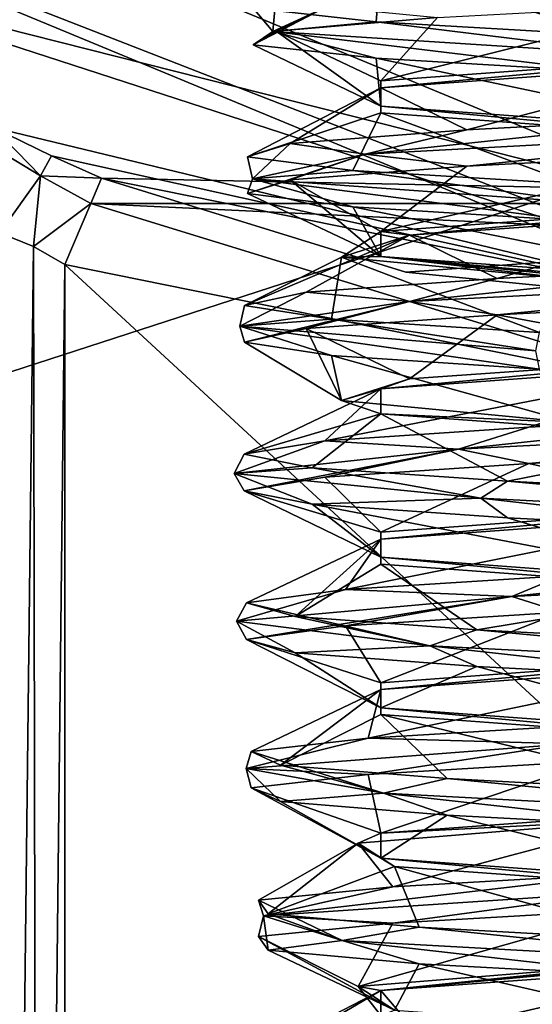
# Model space of a CAD drawing. Header units: millimetres. Extents: x -50 to 50, y -120 to 419.
# Tile 144 of 241: x -3.74 to -1.01, y 197.77 to 203.01. Entities that reach past the tile are written whole.
import ezdxf

# ---------------------------------------------------------------- set-up
doc = ezdxf.new("R2010")
doc.units = ezdxf.units.MM
doc.header["$LTSCALE"] = 81.481481
for name, color, linetype in [('1569', 7, 'CONTINUOUS'), ('1571', 7, 'CONTINUOUS'), ('1572', 7, 'CONTINUOUS'), ('1713', 7, 'CONTINUOUS'), ('1737', 7, 'CONTINUOUS'), ('1740', 7, 'CONTINUOUS'), ('1741', 7, 'CONTINUOUS'), ('1874', 7, 'CONTINUOUS'), ('1881', 7, 'CONTINUOUS'), ('1882', 7, 'CONTINUOUS'), ('1883', 7, 'CONTINUOUS'), ('1884', 7, 'CONTINUOUS'), ('1885', 7, 'CONTINUOUS'), ('1886', 7, 'CONTINUOUS'), ('1887', 7, 'CONTINUOUS'), ('1888', 7, 'CONTINUOUS'), ('1889', 7, 'CONTINUOUS'), ('1973', 7, 'CONTINUOUS'), ('1974', 7, 'CONTINUOUS'), ('1975', 7, 'CONTINUOUS'), ('1976', 7, 'CONTINUOUS'), ('1977', 7, 'CONTINUOUS'), ('1978', 7, 'CONTINUOUS'), ('1979', 7, 'CONTINUOUS')]:
    doc.layers.add(name, color=color, linetype=linetype)

msp = doc.modelspace()

# ---------------------------------------------------------------- linework, layer by layer
at = {"layer": '1569', "linetype": 'CONTINUOUS'}
for points in [[(-19.0165, 196.1934, 71), (23.5, 210, 71), (-23.5, 210, 71), (-19.0165, 196.1934, 71)], [(19.0165, 196.1934, 71), (23.5, 210, 71), (-19.0165, 196.1934, 71), (19.0165, 196.1934, 71)]]:
    msp.add_3dface(points, dxfattribs=at)
at = {"layer": '1571', "linetype": 'CONTINUOUS'}
msp.add_3dface([(0, 202, 56.5), (-5.6535, 204.3398, 56.5), (0, 204, 56.5), (0, 202, 56.5)], dxfattribs=at)
at = {"layer": '1572', "linetype": 'CONTINUOUS'}
for points in [[(0, 201.5, 57), (-3.8814, 202.4379, 58.5687), (-6.0104, 203.9896, 57), (0, 201.5, 57)], [(-3.5706, 202.2863, 58.5013), (-3.8814, 202.4379, 58.5687), (0, 201.5, 57), (-3.5706, 202.2863, 58.5013)], [(-3.3052, 202.1689, 58.5), (-3.5706, 202.2863, 58.5013), (0, 201.5, 57), (-3.3052, 202.1689, 58.5)], [(-1.6863, 201.6689, 58.5), (-3.3052, 202.1689, 58.5), (0, 201.5, 57), (-1.6863, 201.6689, 58.5)], [(0, 201.5, 58.5), (-1.6863, 201.6689, 58.5), (0, 201.5, 57), (0, 201.5, 58.5)]]:
    msp.add_3dface(points, dxfattribs=at)
at = {"layer": '1713', "linetype": 'CONTINUOUS'}
for points in [[(0, 201, 59), (3.5, 195.2476, 59), (-3.5, 201.7084, 59), (0, 201, 59)], [(-3.5, 201.7084, 59), (3.5, 195.2476, 59), (-3.5, 195.2476, 59), (-3.5, 201.7084, 59)]]:
    msp.add_3dface(points, dxfattribs=at)
at = {"layer": '1737', "linetype": 'CONTINUOUS'}
for points in [[(-3.3052, 202.1689, 58.5), (3.3625, 202.0342, 58.8536), (-3.3625, 202.0342, 58.8536), (-3.3052, 202.1689, 58.5)], [(-3.3052, 202.1689, 58.5), (-1.6863, 201.6689, 58.5), (3.3625, 202.0342, 58.8536), (-3.3052, 202.1689, 58.5)], [(0, 201, 59), (-3.5, 201.7084, 59), (-3.3625, 202.0342, 58.8536), (0, 201, 59)], [(3.5, 201.7084, 59), (0, 201, 59), (-3.3625, 202.0342, 58.8536), (3.5, 201.7084, 59)], [(3.3625, 202.0342, 58.8536), (3.5, 201.7084, 59), (-3.3625, 202.0342, 58.8536), (3.3625, 202.0342, 58.8536)], [(-1.6863, 201.6689, 58.5), (0, 201.5, 58.5), (3.3625, 202.0342, 58.8536), (-1.6863, 201.6689, 58.5)]]:
    msp.add_3dface(points, dxfattribs=at)
at = {"layer": '1740', "linetype": 'CONTINUOUS'}
for points in [[(-3.6672, 201.805, 59.0288), (-3.8134, 189.0773, 59.1104), (-3.8473, 201.878, 59.1403), (-3.6672, 201.805, 59.0288)], [(-3.6414, 188.8691, 59.0204), (-3.8134, 189.0773, 59.1104), (-3.6672, 201.805, 59.0288), (-3.6414, 188.8691, 59.0204)], [(-3.5, 201.7084, 59), (-3.6414, 188.8691, 59.0204), (-3.6672, 201.805, 59.0288), (-3.5, 201.7084, 59)], [(-3.5, 201.7084, 59), (-3.5, 195.2476, 59), (-3.6414, 188.8691, 59.0204), (-3.5, 201.7084, 59)]]:
    msp.add_3dface(points, dxfattribs=at)
at = {"layer": '1741', "linetype": 'CONTINUOUS'}
for points in [[(-3.8814, 202.4379, 58.5687), (-3.5706, 202.2863, 58.5013), (-3.6294, 202.18, 58.8495), (-3.8814, 202.4379, 58.5687)], [(-3.8814, 202.4379, 58.5687), (-3.6294, 202.18, 58.8495), (-3.8523, 202.3156, 58.9072), (-3.8814, 202.4379, 58.5687)], [(-3.6294, 202.18, 58.8495), (-3.8473, 201.878, 59.1403), (-3.8523, 202.3156, 58.9072), (-3.6294, 202.18, 58.8495)], [(-3.5706, 202.2863, 58.5013), (-3.3052, 202.1689, 58.5), (-3.6294, 202.18, 58.8495), (-3.5706, 202.2863, 58.5013)], [(-3.6672, 201.805, 59.0288), (-3.8473, 201.878, 59.1403), (-3.6294, 202.18, 58.8495), (-3.6672, 201.805, 59.0288)], [(-3.3625, 202.0342, 58.8536), (-3.6672, 201.805, 59.0288), (-3.6294, 202.18, 58.8495), (-3.3625, 202.0342, 58.8536)], [(-3.3052, 202.1689, 58.5), (-3.3625, 202.0342, 58.8536), (-3.6294, 202.18, 58.8495), (-3.3052, 202.1689, 58.5)], [(-3.3625, 202.0342, 58.8536), (-3.5, 201.7084, 59), (-3.6672, 201.805, 59.0288), (-3.3625, 202.0342, 58.8536)]]:
    msp.add_3dface(points, dxfattribs=at)
at = {"layer": '1874', "linetype": 'CONTINUOUS'}
for points in [[(-5.6535, 204.3398, 56.5), (0, 202, 56.5), (-4.9101, 203.2418, 56.6464), (-5.6535, 204.3398, 56.5)], [(0, 201.5, 57), (-6.0104, 203.9896, 57), (0, 201.6464, 56.6464), (0, 201.5, 57)], [(0, 201.6464, 56.6464), (-6.0104, 203.9896, 57), (-4.9101, 203.2418, 56.6464), (0, 201.6464, 56.6464)], [(0, 202, 56.5), (0, 201.6464, 56.6464), (-4.9101, 203.2418, 56.6464), (0, 202, 56.5)]]:
    msp.add_3dface(points, dxfattribs=at)
at = {"layer": '1881', "linetype": 'CONTINUOUS'}
for points in [[(-0.5072, 198.375, 66.55), (-2.4441, 198.2443, 64.8868), (-0.4969, 198.472, 66.4979), (-0.5072, 198.375, 66.55)], [(-0.4969, 198.472, 66.4979), (-2.4441, 198.2443, 64.8868), (-1.7561, 198.4001, 65.8445), (-0.4969, 198.472, 66.4979)], [(-1.7561, 198.4001, 65.8445), (-2.4441, 198.2443, 64.8868), (-2.4705, 198.3282, 64.6188), (-1.7561, 198.4001, 65.8445)], [(-2.4441, 198.2443, 64.8868), (-0.5072, 198.375, 66.55), (-1.7561, 198.2061, 65.8445), (-2.4441, 198.2443, 64.8868)], [(-1.7561, 198.2061, 65.8445), (-0.5072, 198.375, 66.55), (-0.4969, 198.278, 66.4979), (-1.7561, 198.2061, 65.8445)], [(-2.4441, 198.2443, 64.8868), (-2.0245, 198.1136, 62.3686), (-2.4705, 198.3282, 64.6188), (-2.4441, 198.2443, 64.8868)], [(-2.4705, 198.3282, 64.6188), (-2.0245, 198.1136, 62.3686), (-2.4182, 198.2564, 63.2011), (-2.4705, 198.3282, 64.6188)], [(-2.4182, 198.2564, 63.2011), (-2.0245, 198.1136, 62.3686), (-1.6157, 198.1845, 62.0313), (-2.4182, 198.2564, 63.2011)], [(-2.4182, 198.0624, 63.2011), (-2.4441, 198.2443, 64.8868), (-2.4705, 198.1343, 64.6188), (-2.4182, 198.0624, 63.2011)], [(-2.4705, 198.1343, 64.6188), (-2.4441, 198.2443, 64.8868), (-1.7561, 198.2061, 65.8445), (-2.4705, 198.1343, 64.6188)], [(-2.0245, 198.1136, 62.3686), (-2.4441, 198.2443, 64.8868), (-2.4182, 198.0624, 63.2011), (-2.0245, 198.1136, 62.3686)], [(-2.0245, 198.1136, 62.3686), (0.347, 197.983, 61.4233), (-1.6157, 198.1845, 62.0313), (-2.0245, 198.1136, 62.3686)], [(-1.6157, 198.1845, 62.0313), (0.347, 197.983, 61.4233), (-0.3118, 198.1126, 61.4724), (-1.6157, 198.1845, 62.0313)], [(-1.6157, 197.9905, 62.0313), (-2.0245, 198.1136, 62.3686), (-2.4182, 198.0624, 63.2011), (-1.6157, 197.9905, 62.0313)], [(0.347, 197.983, 61.4233), (-2.0245, 198.1136, 62.3686), (-0.3118, 197.9186, 61.4724), (0.347, 197.983, 61.4233)], [(-0.3118, 197.9186, 61.4724), (-2.0245, 198.1136, 62.3686), (-1.6157, 197.9905, 62.0313), (-0.3118, 197.9186, 61.4724)]]:
    msp.add_3dface(points, dxfattribs=at)
at = {"layer": '1882', "linetype": 'CONTINUOUS'}
for points in [[(-1.7561, 198.2061, 65.8445), (-0.4969, 198.278, 66.4979), (-1.9401, 197.8684, 64.8037), (-1.7561, 198.2061, 65.8445)], [(-1.9401, 197.8684, 64.8037), (-0.4969, 198.278, 66.4979), (-0.4097, 197.9934, 66.0596), (-1.9401, 197.8684, 64.8037)], [(-2.4705, 198.1343, 64.6188), (-1.7561, 198.2061, 65.8445), (-1.9401, 197.8684, 64.8037), (-2.4705, 198.1343, 64.6188)], [(-2.4182, 198.0624, 63.2011), (-2.4705, 198.1343, 64.6188), (-1.7461, 197.7434, 62.8333), (-2.4182, 198.0624, 63.2011)], [(-1.7461, 197.7434, 62.8333), (-2.4705, 198.1343, 64.6188), (-1.9401, 197.8684, 64.8037), (-1.7461, 197.7434, 62.8333)], [(-1.6157, 197.9905, 62.0313), (-2.4182, 198.0624, 63.2011), (-1.7461, 197.7434, 62.8333), (-1.6157, 197.9905, 62.0313)], [(0, 197.6184, 61.9), (-1.6157, 197.9905, 62.0313), (-1.7461, 197.7434, 62.8333), (0, 197.6184, 61.9)], [(-0.3118, 197.9186, 61.4724), (-1.6157, 197.9905, 62.0313), (0, 197.6184, 61.9), (-0.3118, 197.9186, 61.4724)]]:
    msp.add_3dface(points, dxfattribs=at)
at = {"layer": '1883', "linetype": 'CONTINUOUS'}
for points in [[(-0.4097, 198.7566, 66.0596), (-1.7561, 198.4001, 65.8445), (-1.9401, 198.6316, 64.8037), (-0.4097, 198.7566, 66.0596)], [(-0.4969, 198.472, 66.4979), (-1.7561, 198.4001, 65.8445), (-0.4097, 198.7566, 66.0596), (-0.4969, 198.472, 66.4979)], [(-1.7561, 198.4001, 65.8445), (-2.4705, 198.3282, 64.6188), (-1.9401, 198.6316, 64.8037), (-1.7561, 198.4001, 65.8445)], [(-2.4705, 198.3282, 64.6188), (-2.4182, 198.2564, 63.2011), (-1.9401, 198.6316, 64.8037), (-2.4705, 198.3282, 64.6188)], [(-1.9401, 198.6316, 64.8037), (-2.4182, 198.2564, 63.2011), (-1.7461, 198.5066, 62.8333), (-1.9401, 198.6316, 64.8037)], [(-2.4182, 198.2564, 63.2011), (-1.6157, 198.1845, 62.0313), (-1.7461, 198.5066, 62.8333), (-2.4182, 198.2564, 63.2011)], [(-1.6157, 198.1845, 62.0313), (-0.3118, 198.1126, 61.4724), (-1.7461, 198.5066, 62.8333), (-1.6157, 198.1845, 62.0313)], [(-1.7461, 198.5066, 62.8333), (-0.3118, 198.1126, 61.4724), (0, 198.3816, 61.9), (-1.7461, 198.5066, 62.8333)], [(0, 197.9816, 66.1), (-1.6157, 197.6095, 65.9687), (-1.8186, 197.8483, 65.05), (0, 197.9816, 66.1)], [(-0.3118, 197.6814, 66.5276), (-1.6157, 197.6095, 65.9687), (0, 197.9816, 66.1), (-0.3118, 197.6814, 66.5276)], [(-2.4182, 197.5376, 64.7989), (-2.4705, 197.4657, 63.3812), (-1.8186, 197.8483, 65.05), (-2.4182, 197.5376, 64.7989)], [(-1.8186, 197.8483, 65.05), (-2.4705, 197.4657, 63.3812), (-1.8186, 197.715, 62.95), (-1.8186, 197.8483, 65.05)], [(-1.6157, 197.6095, 65.9687), (-2.4182, 197.5376, 64.7989), (-1.8186, 197.8483, 65.05), (-1.6157, 197.6095, 65.9687)]]:
    msp.add_3dface(points, dxfattribs=at)
at = {"layer": '1884', "linetype": 'CONTINUOUS'}
for points in [[(1.143, 200.858, 66.3353), (-1.4057, 200.7273, 66.1873), (0.3737, 200.9157, 66.5192), (1.143, 200.858, 66.3353)], [(0.3737, 200.9157, 66.5192), (-1.4057, 200.7273, 66.1873), (-1.0321, 200.8439, 66.3283), (0.3737, 200.9157, 66.5192)], [(-1.0321, 200.8439, 66.3283), (-1.4057, 200.7273, 66.1873), (-2.1176, 200.772, 65.4149), (-1.0321, 200.8439, 66.3283)], [(-1.4057, 200.7273, 66.1873), (1.143, 200.858, 66.3353), (-1.0321, 200.6499, 66.3283), (-1.4057, 200.7273, 66.1873)], [(-1.0321, 200.6499, 66.3283), (1.143, 200.858, 66.3353), (0.3737, 200.7218, 66.5192), (-1.0321, 200.6499, 66.3283)], [(-1.4057, 200.7273, 66.1873), (-2.5991, 200.5966, 63.9304), (-2.1176, 200.772, 65.4149), (-1.4057, 200.7273, 66.1873)], [(-2.1176, 200.772, 65.4149), (-2.5991, 200.5966, 63.9304), (-2.546, 200.7001, 64.0625), (-2.1176, 200.772, 65.4149)], [(-2.5991, 200.5966, 63.9304), (-1.4057, 200.7273, 66.1873), (-2.546, 200.5061, 64.0625), (-2.5991, 200.5966, 63.9304)], [(-2.546, 200.5061, 64.0625), (-1.4057, 200.7273, 66.1873), (-2.1176, 200.578, 65.4149), (-2.546, 200.5061, 64.0625)], [(-2.1176, 200.578, 65.4149), (-1.4057, 200.7273, 66.1873), (-1.0321, 200.6499, 66.3283), (-2.1176, 200.578, 65.4149)], [(-2.546, 200.7001, 64.0625), (-2.5991, 200.5966, 63.9304), (-2.1845, 200.6282, 62.6907), (-2.546, 200.7001, 64.0625)], [(-2.5991, 200.5966, 63.9304), (-1.2866, 200.4659, 61.7406), (-2.1845, 200.6282, 62.6907), (-2.5991, 200.5966, 63.9304)], [(-2.1845, 200.6282, 62.6907), (-1.2866, 200.4659, 61.7406), (-1.1451, 200.5564, 61.7251), (-2.1845, 200.6282, 62.6907)], [(-1.2866, 200.4659, 61.7406), (-2.5991, 200.5966, 63.9304), (-2.1845, 200.4343, 62.6907), (-1.2866, 200.4659, 61.7406)], [(-2.1845, 200.4343, 62.6907), (-2.5991, 200.5966, 63.9304), (-2.546, 200.5061, 64.0625), (-2.1845, 200.4343, 62.6907)], [(-1.2866, 200.4659, 61.7406), (1.2664, 200.3352, 61.7292), (-1.1451, 200.5564, 61.7251), (-1.2866, 200.4659, 61.7406)], [(-1.1451, 200.5564, 61.7251), (1.2664, 200.3352, 61.7292), (0.2496, 200.4845, 61.4655), (-1.1451, 200.5564, 61.7251)], [(-1.1451, 200.3624, 61.7251), (-1.2866, 200.4659, 61.7406), (-2.1845, 200.4343, 62.6907), (-1.1451, 200.3624, 61.7251)], [(1.2664, 200.3352, 61.7292), (-1.2866, 200.4659, 61.7406), (0.2496, 200.2905, 61.4655), (1.2664, 200.3352, 61.7292)], [(0.2496, 200.2905, 61.4655), (-1.2866, 200.4659, 61.7406), (-1.1451, 200.3624, 61.7251), (0.2496, 200.2905, 61.4655)], [(1.4251, 200.0739, 66.1746), (-1.1221, 199.9432, 66.3454), (0.558, 200.1251, 66.4849), (1.4251, 200.0739, 66.1746)], [(0.558, 200.1251, 66.4849), (-1.1221, 199.9432, 66.3454), (-0.858, 200.0532, 66.3979), (0.558, 200.1251, 66.4849)], [(-0.858, 200.0532, 66.3979), (-1.1221, 199.9432, 66.3454), (-2.0078, 199.9814, 65.5669), (-0.858, 200.0532, 66.3979)], [(-1.1221, 199.9432, 66.3454), (1.4251, 200.0739, 66.1746), (-0.858, 199.8593, 66.3979), (-1.1221, 199.9432, 66.3454)], [(-1.1221, 199.9432, 66.3454), (-2.5875, 199.8125, 64.2548), (-2.0078, 199.9814, 65.5669), (-1.1221, 199.9432, 66.3454)], [(-2.0078, 199.9814, 65.5669), (-2.5875, 199.8125, 64.2548), (-2.5345, 199.9095, 64.2496), (-2.0078, 199.9814, 65.5669)], [(-2.5875, 199.8125, 64.2548), (-1.1221, 199.9432, 66.3454), (-2.5345, 199.7155, 64.2496), (-2.5875, 199.8125, 64.2548)], [(-2.5345, 199.7155, 64.2496), (-1.1221, 199.9432, 66.3454), (-2.0078, 199.7874, 65.5669), (-2.5345, 199.7155, 64.2496)], [(-2.0078, 199.7874, 65.5669), (-1.1221, 199.9432, 66.3454), (-0.858, 199.8593, 66.3979), (-2.0078, 199.7874, 65.5669)], [(-2.5875, 199.8125, 64.2548), (-1.5581, 199.6818, 61.9186), (-2.5345, 199.9095, 64.2496), (-2.5875, 199.8125, 64.2548)], [(-2.5345, 199.9095, 64.2496), (-1.5581, 199.6818, 61.9186), (-2.2749, 199.8376, 62.8549), (-2.5345, 199.9095, 64.2496)], [(-2.2749, 199.8376, 62.8549), (-1.5581, 199.6818, 61.9186), (-1.3093, 199.7657, 61.8155), (-2.2749, 199.8376, 62.8549)], [(-1.5581, 199.6818, 61.9186), (-2.5875, 199.8125, 64.2548), (-2.2749, 199.6436, 62.8549), (-1.5581, 199.6818, 61.9186)], [(-2.2749, 199.6436, 62.8549), (-2.5875, 199.8125, 64.2548), (-2.5345, 199.7155, 64.2496), (-2.2749, 199.6436, 62.8549)], [(-1.5581, 199.6818, 61.9186), (0.9735, 199.5511, 61.5891), (-1.3093, 199.7657, 61.8155), (-1.5581, 199.6818, 61.9186)], [(-1.3093, 199.7657, 61.8155), (0.9735, 199.5511, 61.5891), (0.0625, 199.6939, 61.454), (-1.3093, 199.7657, 61.8155)], [(-1.3093, 199.5718, 61.8155), (-1.5581, 199.6818, 61.9186), (-2.2749, 199.6436, 62.8549), (-1.3093, 199.5718, 61.8155)], [(0.9735, 199.5511, 61.5891), (-1.5581, 199.6818, 61.9186), (0.0625, 199.4999, 61.454), (0.9735, 199.5511, 61.5891)], [(0.0625, 199.4999, 61.454), (-1.5581, 199.6818, 61.9186), (-1.3093, 199.5718, 61.8155), (0.0625, 199.4999, 61.454)], [(-0.6793, 199.2626, 66.4545), (-0.8211, 199.1591, 66.4669), (-1.887, 199.1907, 65.7103), (-0.6793, 199.2626, 66.4545)], [(-0.8211, 199.1591, 66.4669), (-2.5355, 199.0284, 64.5753), (-1.887, 199.1907, 65.7103), (-0.8211, 199.1591, 66.4669)], [(-1.887, 199.1907, 65.7103), (-2.5355, 199.0284, 64.5753), (-2.5093, 199.1189, 64.4354), (-1.887, 199.1907, 65.7103)], [(-2.5355, 199.0284, 64.5753), (-0.8211, 199.1591, 66.4669), (-1.887, 198.9968, 65.7103), (-2.5355, 199.0284, 64.5753)], [(-1.887, 198.9968, 65.7103), (-0.8211, 199.1591, 66.4669), (-0.6793, 199.0686, 66.4545), (-1.887, 198.9968, 65.7103)], [(-2.5355, 199.0284, 64.5753), (-1.8054, 198.8977, 62.129), (-2.5093, 199.1189, 64.4354), (-2.5355, 199.0284, 64.5753)], [(-2.5093, 199.1189, 64.4354), (-1.8054, 198.8977, 62.129), (-2.3529, 199.047, 63.0254), (-2.5093, 199.1189, 64.4354)], [(-2.3529, 199.047, 63.0254), (-1.8054, 198.8977, 62.129), (-1.4665, 198.9751, 61.9178), (-2.3529, 199.047, 63.0254)], [(-1.8054, 198.8977, 62.129), (-2.5355, 199.0284, 64.5753), (-2.3529, 198.853, 63.0254), (-1.8054, 198.8977, 62.129)], [(-2.3529, 198.853, 63.0254), (-2.5355, 199.0284, 64.5753), (-2.5093, 198.9249, 64.4354), (-2.3529, 198.853, 63.0254)], [(-2.5093, 198.9249, 64.4354), (-2.5355, 199.0284, 64.5753), (-1.887, 198.9968, 65.7103), (-2.5093, 198.9249, 64.4354)], [(-1.8054, 198.8977, 62.129), (0.6655, 198.767, 61.4866), (-1.4665, 198.9751, 61.9178), (-1.8054, 198.8977, 62.129)], [(-1.4665, 198.9751, 61.9178), (0.6655, 198.767, 61.4866), (-0.125, 198.9032, 61.4563), (-1.4665, 198.9751, 61.9178)], [(-1.4665, 198.7811, 61.9178), (-1.8054, 198.8977, 62.129), (-2.3529, 198.853, 63.0254), (-1.4665, 198.7811, 61.9178)], [(0.6655, 198.767, 61.4866), (-1.8054, 198.8977, 62.129), (-0.125, 198.7093, 61.4563), (0.6655, 198.767, 61.4866)], [(-0.125, 198.7093, 61.4563), (-1.8054, 198.8977, 62.129), (-1.4665, 198.7811, 61.9178), (-0.125, 198.7093, 61.4563)]]:
    msp.add_3dface(points, dxfattribs=at)
at = {"layer": '1885', "linetype": 'CONTINUOUS'}
for points in [[(-1.0321, 200.6499, 66.3283), (0.3737, 200.7218, 66.5192), (0, 200.4184, 66.1), (-1.0321, 200.6499, 66.3283)], [(-2.1176, 200.578, 65.4149), (-1.0321, 200.6499, 66.3283), (-1.8186, 200.285, 65.0501), (-2.1176, 200.578, 65.4149)], [(-1.8186, 200.285, 65.0501), (-1.0321, 200.6499, 66.3283), (0, 200.4184, 66.1), (-1.8186, 200.285, 65.0501)], [(-2.546, 200.5061, 64.0625), (-2.1176, 200.578, 65.4149), (-1.8186, 200.285, 65.0501), (-2.546, 200.5061, 64.0625)], [(-2.1845, 200.4343, 62.6907), (-2.546, 200.5061, 64.0625), (-1.8186, 200.1517, 62.95), (-2.1845, 200.4343, 62.6907)], [(-1.8186, 200.1517, 62.95), (-2.546, 200.5061, 64.0625), (-1.8186, 200.285, 65.0501), (-1.8186, 200.1517, 62.95)], [(-1.1451, 200.3624, 61.7251), (-2.1845, 200.4343, 62.6907), (0, 200.0184, 61.9), (-1.1451, 200.3624, 61.7251)], [(0, 200.0184, 61.9), (-2.1845, 200.4343, 62.6907), (-1.8186, 200.1517, 62.95), (0, 200.0184, 61.9)], [(0.2496, 200.2905, 61.4655), (-1.1451, 200.3624, 61.7251), (0, 200.0184, 61.9), (0.2496, 200.2905, 61.4655)], [(-2.0078, 199.7874, 65.5669), (-0.858, 199.8593, 66.3979), (-1.8186, 199.485, 65.05), (-2.0078, 199.7874, 65.5669)], [(-1.8186, 199.485, 65.05), (-0.858, 199.8593, 66.3979), (0, 199.6184, 66.1), (-1.8186, 199.485, 65.05)], [(-2.5345, 199.7155, 64.2496), (-2.0078, 199.7874, 65.5669), (-1.8186, 199.485, 65.05), (-2.5345, 199.7155, 64.2496)], [(-2.2749, 199.6436, 62.8549), (-2.5345, 199.7155, 64.2496), (-1.8186, 199.3517, 62.9499), (-2.2749, 199.6436, 62.8549)], [(-1.8186, 199.3517, 62.9499), (-2.5345, 199.7155, 64.2496), (-1.8186, 199.485, 65.05), (-1.8186, 199.3517, 62.9499)], [(-1.3093, 199.5718, 61.8155), (-2.2749, 199.6436, 62.8549), (-1.8186, 199.3517, 62.9499), (-1.3093, 199.5718, 61.8155)], [(0, 199.2184, 61.9), (-1.3093, 199.5718, 61.8155), (-1.8186, 199.3517, 62.9499), (0, 199.2184, 61.9)], [(0.0625, 199.4999, 61.454), (-1.3093, 199.5718, 61.8155), (0, 199.2184, 61.9), (0.0625, 199.4999, 61.454)], [(-1.887, 198.9968, 65.7103), (-0.6793, 199.0686, 66.4545), (-1.8186, 198.685, 65.0501), (-1.887, 198.9968, 65.7103)], [(-1.8186, 198.685, 65.0501), (-0.6793, 199.0686, 66.4545), (0, 198.8184, 66.1), (-1.8186, 198.685, 65.0501)], [(-2.5093, 198.9249, 64.4354), (-1.887, 198.9968, 65.7103), (-1.8186, 198.685, 65.0501), (-2.5093, 198.9249, 64.4354)], [(-2.3529, 198.853, 63.0254), (-2.5093, 198.9249, 64.4354), (-1.8186, 198.5517, 62.9499), (-2.3529, 198.853, 63.0254)], [(-1.8186, 198.5517, 62.9499), (-2.5093, 198.9249, 64.4354), (-1.8186, 198.685, 65.0501), (-1.8186, 198.5517, 62.9499)], [(-1.4665, 198.7811, 61.9178), (-2.3529, 198.853, 63.0254), (-1.8186, 198.5517, 62.9499), (-1.4665, 198.7811, 61.9178)], [(0, 198.4184, 61.9), (-1.4665, 198.7811, 61.9178), (-1.8186, 198.5517, 62.9499), (0, 198.4184, 61.9)], [(-0.125, 198.7093, 61.4563), (-1.4665, 198.7811, 61.9178), (0, 198.4184, 61.9), (-0.125, 198.7093, 61.4563)]]:
    msp.add_3dface(points, dxfattribs=at)
at = {"layer": '1886', "linetype": 'CONTINUOUS'}
for points in [[(-1.0321, 200.8439, 66.3283), (-2.1176, 200.772, 65.4149), (0, 201.1816, 66.1), (-1.0321, 200.8439, 66.3283)], [(0, 201.1816, 66.1), (-2.1176, 200.772, 65.4149), (-1.8186, 201.0483, 65.0501), (0, 201.1816, 66.1)], [(0.3737, 200.9157, 66.5192), (-1.0321, 200.8439, 66.3283), (0, 201.1816, 66.1), (0.3737, 200.9157, 66.5192)], [(-2.1176, 200.772, 65.4149), (-2.546, 200.7001, 64.0625), (-1.8186, 201.0483, 65.0501), (-2.1176, 200.772, 65.4149)], [(-1.8186, 201.0483, 65.0501), (-2.546, 200.7001, 64.0625), (-1.8186, 200.915, 62.95), (-1.8186, 201.0483, 65.0501)], [(-2.546, 200.7001, 64.0625), (-2.1845, 200.6282, 62.6907), (-1.8186, 200.915, 62.95), (-2.546, 200.7001, 64.0625)], [(-2.1845, 200.6282, 62.6907), (-1.1451, 200.5564, 61.7251), (-1.8186, 200.915, 62.95), (-2.1845, 200.6282, 62.6907)], [(-1.8186, 200.915, 62.95), (-1.1451, 200.5564, 61.7251), (0, 200.7816, 61.9), (-1.8186, 200.915, 62.95)], [(-1.1451, 200.5564, 61.7251), (0.2496, 200.4845, 61.4655), (0, 200.7816, 61.9), (-1.1451, 200.5564, 61.7251)], [(-0.858, 200.0532, 66.3979), (-2.0078, 199.9814, 65.5669), (0, 200.3816, 66.1), (-0.858, 200.0532, 66.3979)], [(0, 200.3816, 66.1), (-2.0078, 199.9814, 65.5669), (-1.8186, 200.2483, 65.05), (0, 200.3816, 66.1)], [(-2.0078, 199.9814, 65.5669), (-2.5345, 199.9095, 64.2496), (-1.8186, 200.2483, 65.05), (-2.0078, 199.9814, 65.5669)], [(-2.5345, 199.9095, 64.2496), (-2.2749, 199.8376, 62.8549), (-1.8186, 200.2483, 65.05), (-2.5345, 199.9095, 64.2496)], [(-1.8186, 200.2483, 65.05), (-2.2749, 199.8376, 62.8549), (-1.8186, 200.115, 62.9499), (-1.8186, 200.2483, 65.05)], [(-2.2749, 199.8376, 62.8549), (-1.3093, 199.7657, 61.8155), (-1.8186, 200.115, 62.9499), (-2.2749, 199.8376, 62.8549)], [(-1.8186, 200.115, 62.9499), (-1.3093, 199.7657, 61.8155), (0, 199.9816, 61.9), (-1.8186, 200.115, 62.9499)], [(-1.3093, 199.7657, 61.8155), (0.0625, 199.6939, 61.454), (0, 199.9816, 61.9), (-1.3093, 199.7657, 61.8155)], [(-0.6793, 199.2626, 66.4545), (-1.887, 199.1907, 65.7103), (0, 199.5816, 66.1), (-0.6793, 199.2626, 66.4545)], [(0, 199.5816, 66.1), (-1.887, 199.1907, 65.7103), (-1.8186, 199.4483, 65.0501), (0, 199.5816, 66.1)], [(-1.887, 199.1907, 65.7103), (-2.5093, 199.1189, 64.4354), (-1.8186, 199.4483, 65.0501), (-1.887, 199.1907, 65.7103)], [(-2.5093, 199.1189, 64.4354), (-2.3529, 199.047, 63.0254), (-1.8186, 199.4483, 65.0501), (-2.5093, 199.1189, 64.4354)], [(-1.8186, 199.4483, 65.0501), (-2.3529, 199.047, 63.0254), (-1.8186, 199.315, 62.9499), (-1.8186, 199.4483, 65.0501)], [(-2.3529, 199.047, 63.0254), (-1.4665, 198.9751, 61.9178), (-1.8186, 199.315, 62.9499), (-2.3529, 199.047, 63.0254)], [(-1.4665, 198.9751, 61.9178), (-0.125, 198.9032, 61.4563), (-1.8186, 199.315, 62.9499), (-1.4665, 198.9751, 61.9178)], [(-0.125, 198.9032, 61.4563), (0, 199.1816, 61.9), (-1.8186, 199.315, 62.9499), (-0.125, 198.9032, 61.4563)]]:
    msp.add_3dface(points, dxfattribs=at)
at = {"layer": '1887', "linetype": 'CONTINUOUS'}
for points in [[(-2.3761, 203.1439, 64.9166), (-2.3931, 202.9489, 62.9836), (-2.4979, 203.072, 63.5031), (-2.3761, 203.1439, 64.9166)], [(-2.1089, 203.0795, 65.5207), (-2.3931, 202.9489, 62.9836), (-2.3761, 203.1439, 64.9166), (-2.1089, 203.0795, 65.5207)], [(-2.3931, 202.9489, 62.9836), (-2.1089, 203.0795, 65.5207), (-2.4979, 202.878, 63.5031), (-2.3931, 202.9489, 62.9836)], [(-2.4979, 202.878, 63.5031), (-2.1089, 203.0795, 65.5207), (-2.3761, 202.9499, 64.9166), (-2.4979, 202.878, 63.5031)], [(-2.4979, 203.072, 63.5031), (-2.3931, 202.9489, 62.9836), (-1.8445, 203.0001, 62.2439), (-2.4979, 203.072, 63.5031)], [(-2.3761, 202.9499, 64.9166), (-2.1089, 203.0795, 65.5207), (-1.5171, 203.0218, 66.0456), (-2.3761, 202.9499, 64.9166)], [(-2.3931, 202.9489, 62.9836), (-0.37, 202.8182, 61.4265), (-1.8445, 203.0001, 62.2439), (-2.3931, 202.9489, 62.9836)], [(-1.8445, 203.0001, 62.2439), (-0.37, 202.8182, 61.4265), (-0.6188, 202.9282, 61.5295), (-1.8445, 203.0001, 62.2439)], [(-1.8445, 202.8061, 62.2439), (-2.3931, 202.9489, 62.9836), (-2.4979, 202.878, 63.5031), (-1.8445, 202.8061, 62.2439)], [(-0.37, 202.8182, 61.4265), (-2.3931, 202.9489, 62.9836), (-0.6188, 202.7343, 61.5295), (-0.37, 202.8182, 61.4265)], [(-0.6188, 202.7343, 61.5295), (-2.3931, 202.9489, 62.9836), (-1.8445, 202.8061, 62.2439), (-0.6188, 202.7343, 61.5295)], [(0.53, 202.4261, 66.5454), (-1.9029, 202.2955, 65.7717), (0, 202.497, 66.5468), (0.53, 202.4261, 66.5454)], [(0, 202.497, 66.5468), (-1.9029, 202.2955, 65.7717), (-1.3625, 202.4251, 66.1517), (0, 202.497, 66.5468)], [(-1.3625, 202.4251, 66.1517), (-1.9029, 202.2955, 65.7717), (-2.3023, 202.3532, 65.0889), (-1.3625, 202.4251, 66.1517)], [(-1.9029, 202.2955, 65.7717), (0.53, 202.4261, 66.5454), (-1.3625, 202.2311, 66.1517), (-1.9029, 202.2955, 65.7717)], [(-1.3625, 202.2311, 66.1517), (0.53, 202.4261, 66.5454), (0, 202.303, 66.5468), (-1.3625, 202.2311, 66.1517)], [(-2.3023, 202.3532, 65.0889), (-2.5011, 202.1648, 63.2898), (-2.5276, 202.2814, 63.6882), (-2.3023, 202.3532, 65.0889)], [(-1.9029, 202.2955, 65.7717), (-2.5011, 202.1648, 63.2898), (-2.3023, 202.3532, 65.0889), (-1.9029, 202.2955, 65.7717)], [(-2.5011, 202.1648, 63.2898), (-1.9029, 202.2955, 65.7717), (-2.5276, 202.0874, 63.6882), (-2.5011, 202.1648, 63.2898)], [(-2.5276, 202.0874, 63.6882), (-1.9029, 202.2955, 65.7717), (-2.3023, 202.1593, 65.0889), (-2.5276, 202.0874, 63.6882)], [(-2.3023, 202.1593, 65.0889), (-1.9029, 202.2955, 65.7717), (-1.3625, 202.2311, 66.1517), (-2.3023, 202.1593, 65.0889)], [(-2.5276, 202.2814, 63.6882), (-2.5011, 202.1648, 63.2898), (-1.9687, 202.2095, 62.3843), (-2.5276, 202.2814, 63.6882)], [(-2.5011, 202.1648, 63.2898), (-0.6879, 202.0341, 61.4926), (-1.9687, 202.2095, 62.3843), (-2.5011, 202.1648, 63.2898)], [(-1.9687, 202.2095, 62.3843), (-0.6879, 202.0341, 61.4926), (-0.7989, 202.1376, 61.5818), (-1.9687, 202.2095, 62.3843)], [(-1.9687, 202.0155, 62.3843), (-2.5011, 202.1648, 63.2898), (-2.5276, 202.0874, 63.6882), (-1.9687, 202.0155, 62.3843)], [(-0.6879, 202.0341, 61.4926), (-2.5011, 202.1648, 63.2898), (-0.7989, 201.9436, 61.5818), (-0.6879, 202.0341, 61.4926)], [(-0.7989, 201.9436, 61.5818), (-2.5011, 202.1648, 63.2898), (-1.9687, 202.0155, 62.3843), (-0.7989, 201.9436, 61.5818)], [(0.8431, 201.642, 66.4595), (-1.6673, 201.5114, 65.995), (0.1874, 201.7064, 66.5399), (0.8431, 201.642, 66.4595)], [(0.1874, 201.7064, 66.5399), (-1.6673, 201.5114, 65.995), (-1.2005, 201.6345, 66.2461), (0.1874, 201.7064, 66.5399)], [(-1.2005, 201.6345, 66.2461), (-1.6673, 201.5114, 65.995), (-2.2159, 201.5626, 65.2553), (-1.2005, 201.6345, 66.2461)], [(-1.6673, 201.5114, 65.995), (0.8431, 201.642, 66.4595), (-1.2005, 201.4405, 66.2461), (-1.6673, 201.5114, 65.995)], [(-1.2005, 201.4405, 66.2461), (0.8431, 201.642, 66.4595), (0.1874, 201.5124, 66.5399), (-1.2005, 201.4405, 66.2461)], [(-1.6673, 201.5114, 65.995), (-2.5701, 201.3807, 63.607), (-2.2159, 201.5626, 65.2553), (-1.6673, 201.5114, 65.995)], [(-2.2159, 201.5626, 65.2553), (-2.5701, 201.3807, 63.607), (-2.5437, 201.4907, 63.875), (-2.2159, 201.5626, 65.2553)], [(-2.5701, 201.3807, 63.607), (-1.6673, 201.5114, 65.995), (-2.5437, 201.2968, 63.875), (-2.5701, 201.3807, 63.607)], [(-2.5437, 201.2968, 63.875), (-1.6673, 201.5114, 65.995), (-2.2159, 201.3686, 65.2553), (-2.5437, 201.2968, 63.875)], [(-2.2159, 201.3686, 65.2553), (-1.6673, 201.5114, 65.995), (-1.2005, 201.4405, 66.2461), (-2.2159, 201.3686, 65.2553)], [(-2.5437, 201.4907, 63.875), (-2.5701, 201.3807, 63.607), (-2.0822, 201.4189, 62.5335), (-2.5437, 201.4907, 63.875)], [(-2.5701, 201.3807, 63.607), (-0.995, 201.25, 61.5979), (-2.0822, 201.4189, 62.5335), (-2.5701, 201.3807, 63.607)], [(-0.995, 201.25, 61.5979), (-0.9746, 201.347, 61.6471), (-2.0822, 201.4189, 62.5335), (-0.995, 201.25, 61.5979)], [(-0.9746, 201.153, 61.6471), (-0.995, 201.25, 61.5979), (-2.5701, 201.3807, 63.607), (-0.9746, 201.153, 61.6471)], [(-0.9746, 201.153, 61.6471), (-2.5701, 201.3807, 63.607), (-2.0822, 201.2249, 62.5335), (-0.9746, 201.153, 61.6471)], [(-2.0822, 201.2249, 62.5335), (-2.5701, 201.3807, 63.607), (-2.5437, 201.2968, 63.875), (-2.0822, 201.2249, 62.5335)]]:
    msp.add_3dface(points, dxfattribs=at)
at = {"layer": '1888', "linetype": 'CONTINUOUS'}
for points in [[(-1.5171, 203.0218, 66.0456), (-0.1874, 203.0936, 66.5399), (-1.8186, 202.685, 65.0501), (-1.5171, 203.0218, 66.0456)], [(-1.8186, 202.685, 65.0501), (-0.1874, 203.0936, 66.5399), (0, 202.8184, 66.1), (-1.8186, 202.685, 65.0501)], [(-2.3761, 202.9499, 64.9166), (-1.5171, 203.0218, 66.0456), (-1.8186, 202.685, 65.0501), (-2.3761, 202.9499, 64.9166)], [(-2.4979, 202.878, 63.5031), (-2.3761, 202.9499, 64.9166), (-1.8186, 202.5517, 62.95), (-2.4979, 202.878, 63.5031)], [(-1.8186, 202.5517, 62.95), (-2.3761, 202.9499, 64.9166), (-1.8186, 202.685, 65.0501), (-1.8186, 202.5517, 62.95)], [(-1.8445, 202.8061, 62.2439), (-2.4979, 202.878, 63.5031), (-1.8186, 202.5517, 62.95), (-1.8445, 202.8061, 62.2439)], [(-0.6188, 202.7343, 61.5295), (-1.8445, 202.8061, 62.2439), (0, 202.4184, 61.9), (-0.6188, 202.7343, 61.5295)], [(0, 202.4184, 61.9), (-1.8445, 202.8061, 62.2439), (-1.8186, 202.5517, 62.95), (0, 202.4184, 61.9)], [(-1.3625, 202.2311, 66.1517), (0, 202.303, 66.5468), (-1.8186, 201.885, 65.05), (-1.3625, 202.2311, 66.1517)], [(-1.8186, 201.885, 65.05), (0, 202.303, 66.5468), (0, 202.0184, 66.1), (-1.8186, 201.885, 65.05)], [(-2.3023, 202.1593, 65.0889), (-1.3625, 202.2311, 66.1517), (-1.8186, 201.885, 65.05), (-2.3023, 202.1593, 65.0889)], [(-2.5276, 202.0874, 63.6882), (-2.3023, 202.1593, 65.0889), (-1.8186, 201.7517, 62.9499), (-2.5276, 202.0874, 63.6882)], [(-1.8186, 201.7517, 62.9499), (-2.3023, 202.1593, 65.0889), (-1.8186, 201.885, 65.05), (-1.8186, 201.7517, 62.9499)], [(-1.9687, 202.0155, 62.3843), (-2.5276, 202.0874, 63.6882), (-1.8186, 201.7517, 62.9499), (-1.9687, 202.0155, 62.3843)], [(-0.7989, 201.9436, 61.5818), (-1.9687, 202.0155, 62.3843), (0, 201.6184, 61.9), (-0.7989, 201.9436, 61.5818)], [(0, 201.6184, 61.9), (-1.9687, 202.0155, 62.3843), (-1.8186, 201.7517, 62.9499), (0, 201.6184, 61.9)], [(-1.2005, 201.4405, 66.2461), (0.1874, 201.5124, 66.5399), (0, 201.2184, 66.1), (-1.2005, 201.4405, 66.2461)], [(-2.2159, 201.3686, 65.2553), (-1.2005, 201.4405, 66.2461), (-1.6661, 201.1017, 65.2784), (-2.2159, 201.3686, 65.2553)], [(-1.2005, 201.4405, 66.2461), (0, 201.2184, 66.1), (-1.6661, 201.1017, 65.2784), (-1.2005, 201.4405, 66.2461)], [(-2.5437, 201.2968, 63.875), (-2.2159, 201.3686, 65.2553), (-2.0285, 200.985, 63.4566), (-2.5437, 201.2968, 63.875)], [(-2.0285, 200.985, 63.4566), (-2.2159, 201.3686, 65.2553), (-1.6661, 201.1017, 65.2784), (-2.0285, 200.985, 63.4566)], [(-2.0822, 201.2249, 62.5335), (-2.5437, 201.2968, 63.875), (-2.0285, 200.985, 63.4566), (-2.0822, 201.2249, 62.5335)], [(-0.8036, 200.8684, 62.0599), (-0.9746, 201.153, 61.6471), (-2.0822, 201.2249, 62.5335), (-0.8036, 200.8684, 62.0599)], [(-0.8036, 200.8684, 62.0599), (-2.0822, 201.2249, 62.5335), (-2.0285, 200.985, 63.4566), (-0.8036, 200.8684, 62.0599)]]:
    msp.add_3dface(points, dxfattribs=at)
at = {"layer": '1889', "linetype": 'CONTINUOUS'}
for points in [[(-2.4979, 203.072, 63.5031), (-1.8445, 203.0001, 62.2439), (-1.8186, 203.315, 62.95), (-2.4979, 203.072, 63.5031)], [(-1.8445, 203.0001, 62.2439), (-0.6188, 202.9282, 61.5295), (-1.8186, 203.315, 62.95), (-1.8445, 203.0001, 62.2439)], [(-1.8186, 203.315, 62.95), (-0.6188, 202.9282, 61.5295), (0, 203.1816, 61.9), (-1.8186, 203.315, 62.95)], [(0, 202.7816, 66.1), (-1.3625, 202.4251, 66.1517), (-1.8186, 202.6483, 65.05), (0, 202.7816, 66.1)], [(0, 202.497, 66.5468), (-1.3625, 202.4251, 66.1517), (0, 202.7816, 66.1), (0, 202.497, 66.5468)], [(-2.3023, 202.3532, 65.0889), (-2.5276, 202.2814, 63.6882), (-1.8186, 202.6483, 65.05), (-2.3023, 202.3532, 65.0889)], [(-1.8186, 202.6483, 65.05), (-2.5276, 202.2814, 63.6882), (-1.8186, 202.515, 62.9499), (-1.8186, 202.6483, 65.05)], [(-1.3625, 202.4251, 66.1517), (-2.3023, 202.3532, 65.0889), (-1.8186, 202.6483, 65.05), (-1.3625, 202.4251, 66.1517)], [(-2.5276, 202.2814, 63.6882), (-1.9687, 202.2095, 62.3843), (-1.8186, 202.515, 62.9499), (-2.5276, 202.2814, 63.6882)], [(-1.9687, 202.2095, 62.3843), (-0.7989, 202.1376, 61.5818), (-1.8186, 202.515, 62.9499), (-1.9687, 202.2095, 62.3843)], [(-1.8186, 202.515, 62.9499), (-0.7989, 202.1376, 61.5818), (0, 202.3816, 61.9), (-1.8186, 202.515, 62.9499)], [(0, 201.9816, 66.1), (-1.2005, 201.6345, 66.2461), (-1.6661, 201.865, 65.2784), (0, 201.9816, 66.1)], [(0.1874, 201.7064, 66.5399), (-1.2005, 201.6345, 66.2461), (0, 201.9816, 66.1), (0.1874, 201.7064, 66.5399)], [(-2.2159, 201.5626, 65.2553), (-2.5437, 201.4907, 63.875), (-1.6661, 201.865, 65.2784), (-2.2159, 201.5626, 65.2553)], [(-1.6661, 201.865, 65.2784), (-2.5437, 201.4907, 63.875), (-2.0285, 201.7483, 63.4566), (-1.6661, 201.865, 65.2784)], [(-1.2005, 201.6345, 66.2461), (-2.2159, 201.5626, 65.2553), (-1.6661, 201.865, 65.2784), (-1.2005, 201.6345, 66.2461)], [(-2.5437, 201.4907, 63.875), (-2.0822, 201.4189, 62.5335), (-2.0285, 201.7483, 63.4566), (-2.5437, 201.4907, 63.875)], [(-2.0822, 201.4189, 62.5335), (-0.9746, 201.347, 61.6471), (-2.0285, 201.7483, 63.4566), (-2.0822, 201.4189, 62.5335)], [(-0.9746, 201.347, 61.6471), (-0.8036, 201.6316, 62.0599), (-2.0285, 201.7483, 63.4566), (-0.9746, 201.347, 61.6471)]]:
    msp.add_3dface(points, dxfattribs=at)
at = {"layer": '1973', "linetype": 'CONTINUOUS'}
for points in [[(-1.9401, 197.8684, 64.8037), (-0.4097, 197.9934, 66.0596), (-1.8186, 197.8483, 65.05), (-1.9401, 197.8684, 64.8037)], [(0, 197.9816, 66.1), (-1.8186, 197.8483, 65.05), (0, 198.0184, 66.1), (0, 197.9816, 66.1)], [(0, 198.0184, 66.1), (-1.8186, 197.8483, 65.05), (-0.2058, 198.0059, 66.0899), (0, 198.0184, 66.1)], [(-1.8186, 197.8483, 65.05), (-0.4097, 197.9934, 66.0596), (-0.2058, 198.0059, 66.0899), (-1.8186, 197.8483, 65.05)], [(-1.7461, 197.7434, 62.8333), (-1.9401, 197.8684, 64.8037), (-1.8186, 197.715, 62.95), (-1.7461, 197.7434, 62.8333)], [(-1.9401, 197.8684, 64.8037), (-1.8186, 197.8483, 65.05), (-1.8186, 197.715, 62.95), (-1.9401, 197.8684, 64.8037)]]:
    msp.add_3dface(points, dxfattribs=at)
at = {"layer": '1974', "linetype": 'CONTINUOUS'}
for points in [[(-0.4097, 198.7566, 66.0596), (-1.8186, 198.685, 65.0501), (0, 198.8184, 66.1), (-0.4097, 198.7566, 66.0596)], [(-0.4097, 198.7566, 66.0596), (-1.9401, 198.6316, 64.8037), (-1.8186, 198.685, 65.0501), (-0.4097, 198.7566, 66.0596)], [(-1.9401, 198.6316, 64.8037), (-1.8186, 198.5517, 62.9499), (-1.8186, 198.685, 65.0501), (-1.9401, 198.6316, 64.8037)], [(-1.9401, 198.6316, 64.8037), (-1.7461, 198.5066, 62.8333), (-1.8186, 198.5517, 62.9499), (-1.9401, 198.6316, 64.8037)], [(-1.7461, 198.5066, 62.8333), (0, 198.3816, 61.9), (-1.8186, 198.5517, 62.9499), (-1.7461, 198.5066, 62.8333)], [(0, 198.3816, 61.9), (0, 198.4184, 61.9), (-1.8186, 198.5517, 62.9499), (0, 198.3816, 61.9)]]:
    msp.add_3dface(points, dxfattribs=at)
at = {"layer": '1975', "linetype": 'CONTINUOUS'}
for points in [[(-1.8186, 199.485, 65.05), (0, 199.6184, 66.1), (-1.8186, 199.4483, 65.0501), (-1.8186, 199.485, 65.05)], [(0, 199.6184, 66.1), (0, 199.5816, 66.1), (-1.8186, 199.4483, 65.0501), (0, 199.6184, 66.1)], [(-1.8186, 199.3517, 62.9499), (-1.8186, 199.485, 65.05), (-1.8186, 199.315, 62.9499), (-1.8186, 199.3517, 62.9499)], [(-1.8186, 199.485, 65.05), (-1.8186, 199.4483, 65.0501), (-1.8186, 199.315, 62.9499), (-1.8186, 199.485, 65.05)], [(0, 199.2184, 61.9), (-1.8186, 199.3517, 62.9499), (0, 199.1816, 61.9), (0, 199.2184, 61.9)], [(0, 199.1816, 61.9), (-1.8186, 199.3517, 62.9499), (-1.8186, 199.315, 62.9499), (0, 199.1816, 61.9)]]:
    msp.add_3dface(points, dxfattribs=at)
at = {"layer": '1976', "linetype": 'CONTINUOUS'}
for points in [[(-1.8186, 200.285, 65.0501), (0, 200.4184, 66.1), (-1.8186, 200.2483, 65.05), (-1.8186, 200.285, 65.0501)], [(0, 200.4184, 66.1), (0, 200.3816, 66.1), (-1.8186, 200.2483, 65.05), (0, 200.4184, 66.1)], [(-1.8186, 200.1517, 62.95), (-1.8186, 200.285, 65.0501), (-1.8186, 200.2483, 65.05), (-1.8186, 200.1517, 62.95)], [(-1.8186, 200.1517, 62.95), (-1.8186, 200.2483, 65.05), (-1.8186, 200.115, 62.9499), (-1.8186, 200.1517, 62.95)], [(0, 200.0184, 61.9), (-1.8186, 200.1517, 62.95), (0, 199.9816, 61.9), (0, 200.0184, 61.9)], [(-1.8186, 200.1517, 62.95), (-1.8186, 200.115, 62.9499), (0, 199.9816, 61.9), (-1.8186, 200.1517, 62.95)]]:
    msp.add_3dface(points, dxfattribs=at)
at = {"layer": '1977', "linetype": 'CONTINUOUS'}
for points in [[(0, 201.1816, 66.1), (-1.8186, 201.0483, 65.0501), (0, 201.2184, 66.1), (0, 201.1816, 66.1)], [(0, 201.2184, 66.1), (-1.8186, 201.0483, 65.0501), (-1.6661, 201.1017, 65.2784), (0, 201.2184, 66.1)], [(-1.8186, 201.0483, 65.0501), (-2.0285, 200.985, 63.4566), (-1.6661, 201.1017, 65.2784), (-1.8186, 201.0483, 65.0501)], [(-1.8186, 201.0483, 65.0501), (-1.8186, 200.915, 62.95), (-2.0285, 200.985, 63.4566), (-1.8186, 201.0483, 65.0501)], [(-1.8186, 200.915, 62.95), (-0.8036, 200.8684, 62.0599), (-2.0285, 200.985, 63.4566), (-1.8186, 200.915, 62.95)], [(-0.8036, 200.8684, 62.0599), (-1.8186, 200.915, 62.95), (0, 200.7816, 61.9), (-0.8036, 200.8684, 62.0599)]]:
    msp.add_3dface(points, dxfattribs=at)
at = {"layer": '1978', "linetype": 'CONTINUOUS'}
for points in [[(-1.8186, 201.885, 65.05), (0, 202.0184, 66.1), (-1.6661, 201.865, 65.2784), (-1.8186, 201.885, 65.05)], [(0, 202.0184, 66.1), (0, 201.9816, 66.1), (-1.6661, 201.865, 65.2784), (0, 202.0184, 66.1)], [(-1.8186, 201.7517, 62.9499), (-1.8186, 201.885, 65.05), (-2.0285, 201.7483, 63.4566), (-1.8186, 201.7517, 62.9499)], [(-1.8186, 201.885, 65.05), (-1.6661, 201.865, 65.2784), (-2.0285, 201.7483, 63.4566), (-1.8186, 201.885, 65.05)], [(-0.8036, 201.6316, 62.0599), (-1.8186, 201.7517, 62.9499), (-2.0285, 201.7483, 63.4566), (-0.8036, 201.6316, 62.0599)], [(-0.8036, 201.6316, 62.0599), (-0.4097, 201.6066, 61.9404), (-1.8186, 201.7517, 62.9499), (-0.8036, 201.6316, 62.0599)], [(-0.4097, 201.6066, 61.9404), (0, 201.5816, 61.9), (-1.8186, 201.7517, 62.9499), (-0.4097, 201.6066, 61.9404)], [(0, 201.5816, 61.9), (0, 201.6184, 61.9), (-1.8186, 201.7517, 62.9499), (0, 201.5816, 61.9)]]:
    msp.add_3dface(points, dxfattribs=at)
at = {"layer": '1979', "linetype": 'CONTINUOUS'}
for points in [[(-1.8186, 202.685, 65.0501), (0, 202.8184, 66.1), (-1.8186, 202.6483, 65.05), (-1.8186, 202.685, 65.0501)], [(0, 202.8184, 66.1), (0, 202.7816, 66.1), (-1.8186, 202.6483, 65.05), (0, 202.8184, 66.1)], [(-1.8186, 202.5517, 62.95), (-1.8186, 202.685, 65.0501), (-1.8186, 202.515, 62.9499), (-1.8186, 202.5517, 62.95)], [(-1.8186, 202.685, 65.0501), (-1.8186, 202.6483, 65.05), (-1.8186, 202.515, 62.9499), (-1.8186, 202.685, 65.0501)], [(0, 202.4184, 61.9), (-1.8186, 202.5517, 62.95), (0, 202.3816, 61.9), (0, 202.4184, 61.9)], [(-1.8186, 202.5517, 62.95), (-1.8186, 202.515, 62.9499), (0, 202.3816, 61.9), (-1.8186, 202.5517, 62.95)]]:
    msp.add_3dface(points, dxfattribs=at)

doc.saveas('drawing.dxf')
